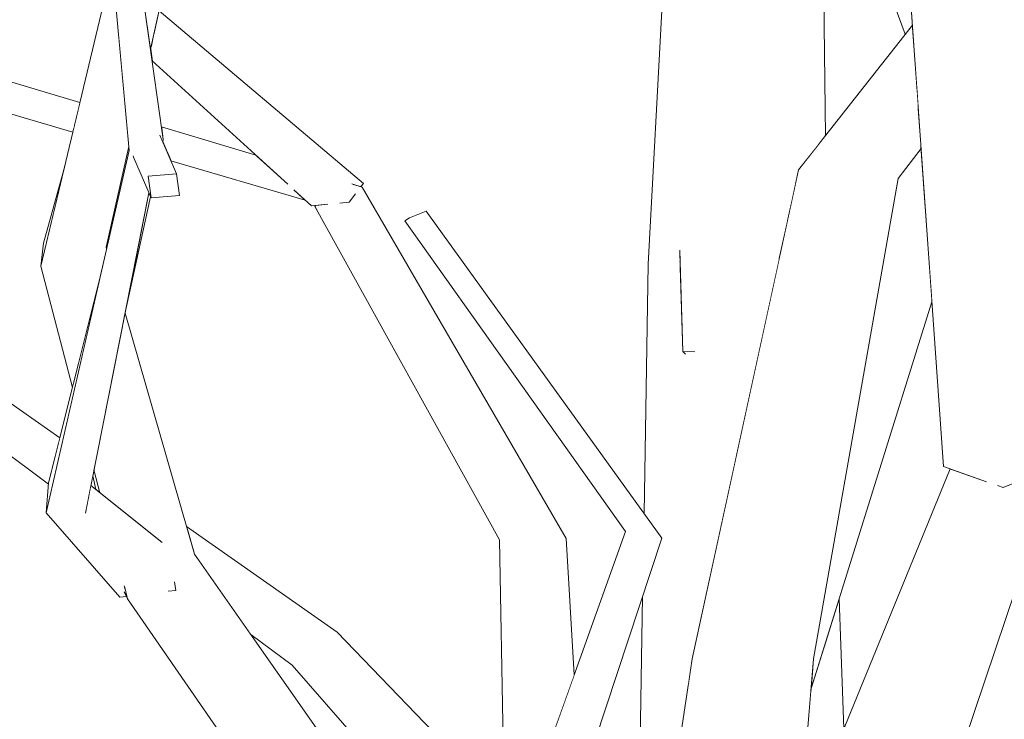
# Model space of a CAD drawing. Extents: x -289599 to -184549, y 66678 to 295474.
# Tile 207 of 256: x -265131 to -264997, y 71796 to 71892. Entities that reach past the tile are written whole.
import ezdxf

# ---------------------------------------------------------------- set-up
doc = ezdxf.new("R2010")
doc.units = 0
doc.header["$MEASUREMENT"] = 0
doc.linetypes.add('Wipeout_Contour', pattern=[1000, 0, -1000])
doc.layers.add('arch drzewa', color=8, linetype='Continuous')
doc.layers.add('arch drzewa_Nr_Pióra__4', color=8, linetype='Continuous', lineweight=9)

msp = doc.modelspace()

# ---------------------------------------------------------------- wipeouts: each hides what was drawn before it
at = {"color": 254, "linetype": 'Wipeout_Contour', "lineweight": 0, "ltscale": 2252937.88312899}
msp.add_wipeout([(-265024.42, 71920.24), (-265025.78, 71921.36), (-265022.12, 71874.46), (-265021.04, 71875.83), (-265021.36, 71904.81), (-265021.5, 71918.03), (-265023.1, 71919.29)], dxfattribs=at).dxf.layer = 'arch drzewa'
at = {"color": 254, "linetype": 'Wipeout_Contour', "lineweight": 0, "ltscale": 1287796.604643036}
msp.add_wipeout([(-265141.95, 71886.11), (-265143.44, 71882.96), (-265123.32, 71878.16), (-265122.79, 71880.37)], dxfattribs=at).dxf.layer = 'arch drzewa'
at = {"color": 254, "linetype": 'Wipeout_Contour', "lineweight": 0, "ltscale": 1609606.728742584}
msp.add_wipeout([(-265111.66, 71877.04), (-265111.42, 71875.34), (-265111.43, 71875.32), (-265097.48, 71871.99), (-265098.79, 71873.19)], dxfattribs=at).dxf.layer = 'arch drzewa'
at = {"color": 254, "linetype": 'Wipeout_Contour', "lineweight": 0, "ltscale": 965793.194385}
msp.add_wipeout([(-265116.19, 71874.13), (-265116.11, 71874.11), (-265116.13, 71874.37)], dxfattribs=at).dxf.layer = 'arch drzewa'
at = {"color": 254, "linetype": 'Wipeout_Contour', "lineweight": 0, "ltscale": 965532.856489}
msp.add_wipeout([(-265027.35, 71859), (-265037.7, 71859.03), (-265033.22, 71832.07)], dxfattribs=at).dxf.layer = 'arch drzewa'
at = {"color": 254, "linetype": 'Wipeout_Contour', "lineweight": 0, "ltscale": 1287751.993204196}
msp.add_wipeout([(-265137.8, 71843.22), (-265141.31, 71838.86), (-265126.58, 71830.4), (-265125.53, 71834.61)], dxfattribs=at).dxf.layer = 'arch drzewa'
at = {"color": 254, "linetype": 'Wipeout_Contour', "lineweight": 0, "ltscale": 965773.146981}
msp.add_wipeout([(-265121.3, 71828.08), (-265120.63, 71827.55), (-265121.03, 71829.42)], dxfattribs=at).dxf.layer = 'arch drzewa'
at = {"color": 254, "linetype": 'Wipeout_Contour', "lineweight": 0, "ltscale": 1287231.014365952}
msp.add_wipeout([(-265003.46, 71830.16), (-265011.74, 71785.03), (-264997.49, 71829.57), (-264999.16, 71828.64)], dxfattribs=at).dxf.layer = 'arch drzewa'
at = {"color": 254, "linetype": 'Wipeout_Contour', "lineweight": 0, "ltscale": 1287434.616499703}
msp.add_wipeout([(-265061.47, 71820.52), (-265057.46, 71796.22), (-265055.31, 71802.23), (-265056.4, 71820.83)], dxfattribs=at).dxf.layer = 'arch drzewa'
at = {"color": 254, "linetype": 'Wipeout_Contour', "lineweight": 0, "ltscale": 1287278.53198421}
msp.add_wipeout([(-265019.17, 71812.61), (-265021.13, 71806.32), (-265019.89, 71791.53), (-265018.51, 71794.9)], dxfattribs=at).dxf.layer = 'arch drzewa'
at = {"color": 254, "linetype": 'Wipeout_Contour', "lineweight": 0, "ltscale": 1287497.064115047}
msp.add_wipeout([(-265087.68, 71808.06), (-265093.8, 71803.53), (-265064.81, 71781.98), (-265064.85, 71784.37)], dxfattribs=at).dxf.layer = 'arch drzewa'

# ---------------------------------------------------------------- next in the draw order: wipeouts: each hides what was drawn before it
at = {"color": 254, "linetype": 'Wipeout_Contour', "lineweight": 0, "ltscale": 1609233.192019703}
msp.add_wipeout([(-265026.36, 71921.83), (-265025.63, 71866.93), (-265024.7, 71871.17), (-265022.12, 71874.46), (-265025.78, 71921.36)], dxfattribs=at).dxf.layer = 'arch drzewa'
at = {"color": 254, "linetype": 'Wipeout_Contour', "lineweight": 0, "ltscale": 965837.951297}
msp.add_wipeout([(-265123.32, 71878.16), (-265143.44, 71882.96), (-265123.53, 71877.25)], dxfattribs=at).dxf.layer = 'arch drzewa'
at = {"color": 254, "linetype": 'Wipeout_Contour', "lineweight": 0, "ltscale": 965530.871164}
msp.add_wipeout([(-265033.22, 71832.07), (-265037.7, 71859.03), (-265036.99, 71814.76)], dxfattribs=at).dxf.layer = 'arch drzewa'
at = {"color": 254, "linetype": 'Wipeout_Contour', "lineweight": 0, "ltscale": 1287738.471212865}
msp.add_wipeout([(-265126.58, 71830.4), (-265141.31, 71838.86), (-265127.09, 71828.28), (-265127.07, 71828.46)], dxfattribs=at).dxf.layer = 'arch drzewa'
at = {"color": 254, "linetype": 'Wipeout_Contour', "lineweight": 0, "ltscale": 965706.380891}
msp.add_wipeout([(-265108.23, 71822.48), (-265107.33, 71819.35), (-265087.68, 71808.06)], dxfattribs=at).dxf.layer = 'arch drzewa'
at = {"color": 254, "linetype": 'Wipeout_Contour', "lineweight": 0, "ltscale": 965575.217929}
msp.add_wipeout([(-265057.46, 71796.22), (-265061.47, 71820.52), (-265059.74, 71789.86)], dxfattribs=at).dxf.layer = 'arch drzewa'
at = {"color": 254, "linetype": 'Wipeout_Contour', "lineweight": 0, "ltscale": 2252720.843013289}
msp.add_wipeout([(-265021.13, 71806.32), (-265022.99, 71800.36), (-265021.37, 71762.91), (-265021.36, 71762.97), (-265020.78, 71785.82), (-265020.74, 71789.45), (-265019.89, 71791.53)], dxfattribs=at).dxf.layer = 'arch drzewa'
at = {"color": 254, "linetype": 'Wipeout_Contour', "lineweight": 0, "ltscale": 1609323.45749048}
msp.add_wipeout([(-265093.8, 71803.53), (-265066.24, 71771.96), (-265066.12, 71772.02), (-265064.7, 71775.99), (-265064.81, 71781.98)], dxfattribs=at).dxf.layer = 'arch drzewa'

# ---------------------------------------------------------------- next in the draw order: wipeouts: each hides what was drawn before it
at = {"color": 254, "linetype": 'Wipeout_Contour', "lineweight": 0, "ltscale": 1931127.308435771}
msp.add_wipeout([(-265036.3, 71930.27), (-265026.27, 71863.97), (-265025.63, 71866.93), (-265026.36, 71921.83), (-265028.06, 71923.22), (-265030.67, 71930.21)], dxfattribs=at).dxf.layer = 'arch drzewa'
at = {"color": 254, "linetype": 'Wipeout_Contour', "lineweight": 0, "ltscale": 1287797.733829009}
msp.add_wipeout([(-265144.14, 71882.33), (-265123.65, 71876.76), (-265123.53, 71877.25), (-265143.44, 71882.96)], dxfattribs=at).dxf.layer = 'arch drzewa'
at = {"color": 254, "linetype": 'Wipeout_Contour', "lineweight": 0, "ltscale": 3218488.085664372}
msp.add_wipeout([(-265045.21, 71858.3), (-265039.83, 71800.38), (-265039.24, 71804.42), (-265036.99, 71814.76), (-265037.7, 71859.03), (-265040.58, 71858.75), (-265038.92, 71846.33), (-265040.13, 71846.02), (-265040.48, 71846.4), (-265040.87, 71858.72)], dxfattribs=at).dxf.layer = 'arch drzewa'
at = {"color": 254, "linetype": 'Wipeout_Contour', "lineweight": 0, "ltscale": 1287445.612117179}
msp.add_wipeout([(-265061.47, 71820.52), (-265065.54, 71820.67), (-265060.8, 71786.9), (-265059.74, 71789.86)], dxfattribs=at).dxf.layer = 'arch drzewa'
at = {"color": 254, "linetype": 'Wipeout_Contour', "lineweight": 0, "ltscale": 1609494.832671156}
msp.add_wipeout([(-265107.33, 71819.35), (-265107.15, 71818.72), (-265099.44, 71807.72), (-265093.8, 71803.53), (-265087.68, 71808.06)], dxfattribs=at).dxf.layer = 'arch drzewa'
at = {"color": 254, "linetype": 'Wipeout_Contour', "lineweight": 0, "ltscale": 1930912.25975645}
msp.add_wipeout([(-265025.44, 71785.34), (-265021.54, 71761.88), (-265021.36, 71762.78), (-265022.99, 71800.36), (-265023, 71800.34), (-265023.42, 71795.34)], dxfattribs=at).dxf.layer = 'arch drzewa'

# ---------------------------------------------------------------- next in the draw order: wipeouts: each hides what was drawn before it
at = {"color": 254, "linetype": 'Wipeout_Contour', "lineweight": 0, "ltscale": 2574837.808504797}
msp.add_wipeout([(-265037.7, 71859.03), (-265027.35, 71859), (-265026.27, 71863.97), (-265036.3, 71930.27), (-265036.83, 71903.22), (-265032.84, 71898.75), (-265036.28, 71897.85), (-265036.89, 71900.14)], dxfattribs=at).dxf.layer = 'arch drzewa'
at = {"color": 254, "linetype": 'Wipeout_Contour', "lineweight": 0, "ltscale": 965838.425555}
msp.add_wipeout([(-265144.14, 71882.33), (-265123.75, 71876.35), (-265123.65, 71876.76)], dxfattribs=at).dxf.layer = 'arch drzewa'
at = {"color": 254, "linetype": 'Wipeout_Contour', "lineweight": 0, "ltscale": 1609064.808635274}
msp.add_wipeout([(-265020.78, 71785.82), (-265011.74, 71785.03), (-265003.46, 71830.16), (-265003.99, 71830.35), (-265020.74, 71789.45)], dxfattribs=at).dxf.layer = 'arch drzewa'
at = {"color": 254, "linetype": 'Wipeout_Contour', "lineweight": 0, "ltscale": 1287437.704949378}
msp.add_wipeout([(-265065.54, 71820.67), (-265064.7, 71775.99), (-265062.67, 71781.66), (-265060.8, 71786.9)], dxfattribs=at).dxf.layer = 'arch drzewa'
at = {"color": 254, "linetype": 'Wipeout_Contour', "lineweight": 0, "ltscale": 1609113.743531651}
msp.add_wipeout([(-265022.65, 71804.4), (-265026.89, 71801.86), (-265026.58, 71780.05), (-265025.44, 71785.34), (-265023.42, 71795.34)], dxfattribs=at).dxf.layer = 'arch drzewa'

# ---------------------------------------------------------------- next in the draw order: wipeouts: each hides what was drawn before it
at = {"color": 254, "linetype": 'Wipeout_Contour', "lineweight": 0, "ltscale": 965576.513217}
msp.add_wipeout([(-265037.7, 71859.03), (-265036.89, 71900.14), (-265039.9, 71903.15)], dxfattribs=at).dxf.layer = 'arch drzewa'
at = {"color": 254, "linetype": 'Wipeout_Contour', "lineweight": 0, "ltscale": 2575162.645135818}
msp.add_wipeout([(-265088.31, 71867.33), (-265088.59, 71867.22), (-265056.4, 71820.83), (-265084.27, 71868.84), (-265085.59, 71868.35), (-265085.26, 71867.78), (-265086.02, 71866.78), (-265087.16, 71866.66)], dxfattribs=at).dxf.layer = 'arch drzewa'
at = {"color": 254, "linetype": 'Wipeout_Contour', "lineweight": 0, "ltscale": 1930812.539823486}
msp.add_wipeout([(-265005.42, 71783.23), (-264989.68, 71829.97), (-264991.43, 71830.02), (-264996.77, 71827.79), (-264997.48, 71828.04), (-264997.5, 71829)], dxfattribs=at).dxf.layer = 'arch drzewa'
at = {"color": 254, "linetype": 'Wipeout_Contour', "lineweight": 0, "ltscale": 2575191.56054612}
msp.add_wipeout([(-265114.16, 71814.04), (-265116.28, 71812.62), (-265034.14, 71714.54), (-265107.15, 71818.72), (-265110.43, 71816.52), (-265109.86, 71814.75), (-265109.71, 71813.76), (-265110.57, 71813.66)], dxfattribs=at).dxf.layer = 'arch drzewa'
at = {"color": 254, "linetype": 'Wipeout_Contour', "lineweight": 0, "ltscale": 1287280.969968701}
msp.add_wipeout([(-265026.89, 71801.86), (-265027.9, 71757.49), (-265027.7, 71757.92), (-265026.58, 71780.05)], dxfattribs=at).dxf.layer = 'arch drzewa'

# ---------------------------------------------------------------- next in the draw order: wipeouts: each hides what was drawn before it
at = {"color": 254, "linetype": 'Wipeout_Contour', "lineweight": 0, "ltscale": 2253004.64912484}
msp.add_wipeout([(-265045.21, 71858.3), (-265040.87, 71858.72), (-265040.91, 71859.89), (-265040.58, 71858.75), (-265037.7, 71859.03), (-265039.9, 71903.15), (-265042.59, 71907.32)], dxfattribs=at).dxf.layer = 'arch drzewa'
at = {"color": 254, "linetype": 'Wipeout_Contour', "lineweight": 0, "ltscale": 965698.741743}
msp.add_wipeout([(-265085.57, 71869.23), (-265085.54, 71869.14), (-265084.27, 71868.84)], dxfattribs=at).dxf.layer = 'arch drzewa'
at = {"color": 254, "linetype": 'Wipeout_Contour', "lineweight": 0, "ltscale": 965627.6336}
msp.add_wipeout([(-265088.59, 71867.22), (-265061.47, 71820.52), (-265056.4, 71820.83)], dxfattribs=at).dxf.layer = 'arch drzewa'
at = {"color": 254, "linetype": 'Wipeout_Contour', "lineweight": 0, "ltscale": 1287685.382604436}
msp.add_wipeout([(-265116.74, 71851.06), (-265118.82, 71840.59), (-265107.15, 71818.72), (-265116.62, 71851.61)], dxfattribs=at).dxf.layer = 'arch drzewa'
at = {"color": 254, "linetype": 'Wipeout_Contour', "lineweight": 0, "ltscale": 1287219.587163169}
msp.add_wipeout([(-264997.49, 71829.57), (-265011.74, 71785.03), (-265005.42, 71783.23), (-264997.5, 71829)], dxfattribs=at).dxf.layer = 'arch drzewa'
at = {"color": 254, "linetype": 'Wipeout_Contour', "lineweight": 0, "ltscale": 1931013.796656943}
msp.add_wipeout([(-265034.14, 71714.54), (-265116.28, 71812.62), (-265046.88, 71712.11), (-265043.86, 71713.08), (-265042.84, 71712.34), (-265042.12, 71711.27)], dxfattribs=at).dxf.layer = 'arch drzewa'

# ---------------------------------------------------------------- next in the draw order: linework, layer by layer
at = {"layer": 'arch drzewa_Nr_Pióra__4', "linetype": 'Continuous'}
msp.add_line((-265093.8, 71803.53), (-265099.44, 71807.72), dxfattribs=at)

# ---------------------------------------------------------------- next in the draw order: wipeouts: each hides what was drawn before it
at = {"color": 254, "linetype": 'Wipeout_Contour', "lineweight": 0, "ltscale": 1287308.876728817}
msp.add_wipeout([(-265010.42, 71909.23), (-264996.77, 71827.79), (-265005.41, 71906.45), (-265009.73, 71908.69)], dxfattribs=at).dxf.layer = 'arch drzewa'
at = {"color": 254, "linetype": 'Wipeout_Contour', "lineweight": 0, "ltscale": 965698.515024}
msp.add_wipeout([(-265085.54, 71869.14), (-265085.59, 71868.35), (-265084.27, 71868.84)], dxfattribs=at).dxf.layer = 'arch drzewa'
at = {"color": 254, "linetype": 'Wipeout_Contour', "lineweight": 0, "ltscale": 1609476.748654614}
msp.add_wipeout([(-265089.04, 71866.47), (-265090.72, 71866.3), (-265061.47, 71820.52), (-265088.59, 71867.22), (-265088.91, 71867.16)], dxfattribs=at).dxf.layer = 'arch drzewa'
at = {"color": 254, "linetype": 'Wipeout_Contour', "lineweight": 0, "ltscale": 1609661.955572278}
msp.add_wipeout([(-265128.12, 71858.02), (-265122.36, 71847.23), (-265120.16, 71856.03), (-265119.15, 71860.4), (-265119.21, 71860.61)], dxfattribs=at).dxf.layer = 'arch drzewa'
at = {"color": 254, "linetype": 'Wipeout_Contour', "lineweight": 0, "ltscale": 2253419.440814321}
msp.add_wipeout([(-265118.82, 71840.59), (-265120.87, 71830.23), (-265120.05, 71827.09), (-265111.6, 71820.35), (-265111.57, 71819.95), (-265110.43, 71816.52), (-265107.15, 71818.72)], dxfattribs=at).dxf.layer = 'arch drzewa'
at = {"color": 254, "linetype": 'Wipeout_Contour', "lineweight": 0, "ltscale": 965549.765958}
msp.add_wipeout([(-265046.67, 71821.68), (-265060.74, 71768.23), (-265043.35, 71820.89)], dxfattribs=at).dxf.layer = 'arch drzewa'
at = {"color": 254, "linetype": 'Wipeout_Contour', "lineweight": 0, "ltscale": 965746.88603}
msp.add_wipeout([(-265116.72, 71814.32), (-265116.28, 71812.62), (-265114.16, 71814.04)], dxfattribs=at).dxf.layer = 'arch drzewa'
at = {"color": 254, "linetype": 'Wipeout_Contour', "lineweight": 0, "ltscale": 965483.281877}
msp.add_wipeout([(-265027.9, 71757.49), (-265026.89, 71801.86), (-265039.24, 71804.42)], dxfattribs=at).dxf.layer = 'arch drzewa'

# ---------------------------------------------------------------- next in the draw order: wipeouts: each hides what was drawn before it
at = {"color": 254, "linetype": 'Wipeout_Contour', "lineweight": 0, "ltscale": 2574512.516806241}
msp.add_wipeout([(-265010.42, 71909.23), (-265010.44, 71909.26), (-265004.93, 71830.68), (-264999.16, 71828.64), (-264997.49, 71829.57), (-264997.5, 71829), (-264997.48, 71828.04), (-264996.77, 71827.79)], dxfattribs=at).dxf.layer = 'arch drzewa'
at = {"color": 254, "linetype": 'Wipeout_Contour', "lineweight": 0, "ltscale": 965797.904646}
msp.add_wipeout([(-265117.51, 71889.5), (-265119.21, 71860.61), (-265116.13, 71874.37)], dxfattribs=at).dxf.layer = 'arch drzewa'
at = {"color": 254, "linetype": 'Wipeout_Contour', "lineweight": 0, "ltscale": 2253405.441855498}
msp.add_wipeout([(-265111.49, 71875.01), (-265110.89, 71873.62), (-265088.59, 71867.22), (-265088.31, 71867.33), (-265094.53, 71869.31), (-265097.48, 71871.99), (-265111.43, 71875.32)], dxfattribs=at).dxf.layer = 'arch drzewa'
at = {"color": 254, "linetype": 'Wipeout_Contour', "lineweight": 0, "ltscale": 1287542.41386925}
msp.add_wipeout([(-265090.75, 71866.29), (-265065.54, 71820.67), (-265061.47, 71820.52), (-265090.72, 71866.3)], dxfattribs=at).dxf.layer = 'arch drzewa'
at = {"color": 254, "linetype": 'Wipeout_Contour', "lineweight": 0, "ltscale": 965799.672277}
msp.add_wipeout([(-265128.12, 71858.02), (-265123.81, 71841.48), (-265122.36, 71847.23)], dxfattribs=at).dxf.layer = 'arch drzewa'
at = {"color": 254, "linetype": 'Wipeout_Contour', "lineweight": 0, "ltscale": 1287696.183140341}
msp.add_wipeout([(-265120.87, 71830.23), (-265121.03, 71829.42), (-265120.63, 71827.55), (-265120.05, 71827.09)], dxfattribs=at).dxf.layer = 'arch drzewa'
at = {"color": 254, "linetype": 'Wipeout_Contour', "lineweight": 0, "ltscale": 965749.026055}
msp.add_wipeout([(-265116.67, 71814.11), (-265116.72, 71813.54), (-265116.28, 71812.62)], dxfattribs=at).dxf.layer = 'arch drzewa'
at = {"color": 254, "linetype": 'Wipeout_Contour', "lineweight": 0, "ltscale": 2252791.147613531}
msp.add_wipeout([(-265045.04, 71764.9), (-265037.36, 71773.74), (-265036.36, 71776.04), (-265031.38, 71760.23), (-265030.71, 71757.94), (-265027.9, 71757.49), (-265039.24, 71804.42)], dxfattribs=at).dxf.layer = 'arch drzewa'

# ---------------------------------------------------------------- next in the draw order: linework, layer by layer
at = {"layer": 'arch drzewa_Nr_Pióra__4', "linetype": 'Continuous'}
msp.add_line((-265087.68, 71808.06), (-265108.23, 71822.48), dxfattribs=at)

# ---------------------------------------------------------------- next in the draw order: wipeouts: each hides what was drawn before it
at = {"color": 254, "linetype": 'Wipeout_Contour', "lineweight": 0, "ltscale": 1930942.485744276}
msp.add_wipeout([(-265004.58, 71905.92), (-265005.35, 71906.41), (-264988.36, 71831.3), (-264998.09, 71909.14), (-265001.96, 71907.96), (-265004.22, 71905.66)], dxfattribs=at).dxf.layer = 'arch drzewa'
at = {"color": 254, "linetype": 'Wipeout_Contour', "lineweight": 0, "ltscale": 965753.602304}
msp.add_wipeout([(-265088.59, 71867.22), (-265110.89, 71873.62), (-265110.73, 71873.24)], dxfattribs=at).dxf.layer = 'arch drzewa'
at = {"color": 254, "linetype": 'Wipeout_Contour', "lineweight": 0, "ltscale": 965484.806062}
msp.add_wipeout([(-265016.71, 71868.47), (-265022.65, 71804.4), (-265011.09, 71870.01)], dxfattribs=at).dxf.layer = 'arch drzewa'
at = {"color": 254, "linetype": 'Wipeout_Contour', "lineweight": 0, "ltscale": 1287675.694067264}
msp.add_wipeout([(-265122.04, 71824.32), (-265111.57, 71819.95), (-265111.6, 71820.35), (-265121.3, 71828.08)], dxfattribs=at).dxf.layer = 'arch drzewa'
at = {"color": 254, "linetype": 'Wipeout_Contour', "lineweight": 0, "ltscale": 965556.763833}
msp.add_wipeout([(-265064.98, 71767.45), (-265060.74, 71768.23), (-265046.67, 71821.68)], dxfattribs=at).dxf.layer = 'arch drzewa'

# ---------------------------------------------------------------- next in the draw order: wipeouts: each hides what was drawn before it
at = {"color": 254, "linetype": 'Wipeout_Contour', "lineweight": 0, "ltscale": 1287263.34744308}
msp.add_wipeout([(-265005.35, 71906.41), (-265005.41, 71906.45), (-264996.77, 71827.79), (-264988.36, 71831.3)], dxfattribs=at).dxf.layer = 'arch drzewa'
at = {"color": 254, "linetype": 'Wipeout_Contour', "lineweight": 0, "ltscale": 965481.334979}
msp.add_wipeout([(-265008.02, 71874.75), (-265011.09, 71870.01), (-265007.98, 71874.12)], dxfattribs=at).dxf.layer = 'arch drzewa'
at = {"color": 254, "linetype": 'Wipeout_Contour', "lineweight": 0, "ltscale": 1931470.089360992}
msp.add_wipeout([(-265088.59, 71867.22), (-265110.73, 71873.24), (-265110.37, 71872.42), (-265092.05, 71867.05), (-265093.54, 71868.4), (-265088.91, 71867.16)], dxfattribs=at).dxf.layer = 'arch drzewa'
at = {"color": 254, "linetype": 'Wipeout_Contour', "lineweight": 0, "ltscale": 965482.994669}
msp.add_wipeout([(-265016.71, 71868.47), (-265026.89, 71801.86), (-265022.65, 71804.4)], dxfattribs=at).dxf.layer = 'arch drzewa'
at = {"color": 254, "linetype": 'Wipeout_Contour', "lineweight": 0, "ltscale": 1609570.291069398}
msp.add_wipeout([(-265111.57, 71819.95), (-265122.04, 71824.32), (-265109.71, 71813.76), (-265109.86, 71814.75), (-265110.43, 71816.52)], dxfattribs=at).dxf.layer = 'arch drzewa'
at = {"color": 254, "linetype": 'Wipeout_Contour', "lineweight": 0, "ltscale": 965558.815185}
msp.add_wipeout([(-265048.32, 71821.78), (-265064.98, 71767.45), (-265046.67, 71821.68)], dxfattribs=at).dxf.layer = 'arch drzewa'

# ---------------------------------------------------------------- next in the draw order: linework, layer by layer
at = {"layer": 'arch drzewa_Nr_Pióra__4', "linetype": 'Continuous'}
for p, q in [((-264988.36, 71831.3), (-264996.77, 71827.79)), ((-265005.42, 71783.23), (-264989.68, 71829.97)), ((-264999.04, 71828.6), (-265004.93, 71830.68)), ((-264996.77, 71827.79), (-264997.53, 71828.06)), ((-265046.91, 71759.45), (-265045.99, 71812.9))]:
    msp.add_line(p, q, dxfattribs=at)

# ---------------------------------------------------------------- next in the draw order: wipeouts: each hides what was drawn before it
at = {"color": 254, "linetype": 'Wipeout_Contour', "lineweight": 0, "ltscale": 965761.583378}
msp.add_wipeout([(-265112.45, 71890.81), (-265084.09, 71869.33), (-265111.99, 71892.9)], dxfattribs=at).dxf.layer = 'arch drzewa'
at = {"color": 254, "linetype": 'Wipeout_Contour', "lineweight": 0, "ltscale": 965501.472695}
msp.add_wipeout([(-265026.89, 71801.86), (-265016.71, 71868.47), (-265024.7, 71871.17)], dxfattribs=at).dxf.layer = 'arch drzewa'
at = {"color": 254, "linetype": 'Wipeout_Contour', "lineweight": 0, "ltscale": 965763.972273}
msp.add_wipeout([(-265109.71, 71813.76), (-265122.04, 71824.32), (-265127.41, 71824.37)], dxfattribs=at).dxf.layer = 'arch drzewa'
at = {"color": 254, "linetype": 'Wipeout_Contour', "lineweight": 0, "ltscale": 965565.01294}
msp.add_wipeout([(-265068.09, 71766.49), (-265064.98, 71767.45), (-265048.32, 71821.78)], dxfattribs=at).dxf.layer = 'arch drzewa'

# ---------------------------------------------------------------- next in the draw order: linework, layer by layer
at = {"layer": 'arch drzewa_Nr_Pióra__4', "linetype": 'Continuous'}
for p, q in [((-265064.85, 71784.37), (-265087.68, 71808.06)), ((-265066.24, 71771.96), (-265093.8, 71803.53))]:
    msp.add_line(p, q, dxfattribs=at)

# ---------------------------------------------------------------- next in the draw order: wipeouts: each hides what was drawn before it
at = {"color": 254, "linetype": 'Wipeout_Contour', "lineweight": 0, "ltscale": 2897162.333828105}
msp.add_wipeout([(-265112.45, 71890.81), (-265112.71, 71889.69), (-265086.02, 71866.78), (-265085.26, 71867.78), (-265085.59, 71868.35), (-265085.54, 71869.14), (-265085.57, 71869.23), (-265084.43, 71868.89), (-265084.09, 71869.33)], dxfattribs=at).dxf.layer = 'arch drzewa'
at = {"color": 254, "linetype": 'Wipeout_Contour', "lineweight": 0, "ltscale": 1287316.354749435}
msp.add_wipeout([(-265008.39, 71879.89), (-265016.71, 71868.47), (-265011.09, 71870.01), (-265008.02, 71874.75)], dxfattribs=at).dxf.layer = 'arch drzewa'
at = {"color": 254, "linetype": 'Wipeout_Contour', "lineweight": 0, "ltscale": 965507.907964}
msp.add_wipeout([(-265024.7, 71871.17), (-265039.24, 71804.42), (-265026.89, 71801.86)], dxfattribs=at).dxf.layer = 'arch drzewa'
at = {"color": 254, "linetype": 'Wipeout_Contour', "lineweight": 0, "ltscale": 965628.095137}
msp.add_wipeout([(-265043.35, 71820.89), (-265075.53, 71865.53), (-265077.79, 71864.62)], dxfattribs=at).dxf.layer = 'arch drzewa'
at = {"color": 254, "linetype": 'Wipeout_Contour', "lineweight": 0, "ltscale": 2897248.540077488}
msp.add_wipeout([(-265109.71, 71813.76), (-265127.41, 71824.37), (-265117.34, 71812.82), (-265116.43, 71812.93), (-265116.72, 71813.54), (-265116.67, 71814.11), (-265116.72, 71814.32), (-265114.16, 71814.04), (-265110.57, 71813.66)], dxfattribs=at).dxf.layer = 'arch drzewa'

# ---------------------------------------------------------------- next in the draw order: linework, layer by layer
at = {"layer": 'arch drzewa_Nr_Pióra__4', "linetype": 'Continuous'}
for p, q in [((-265084.09, 71869.33), (-265084.43, 71868.89)), ((-265034.14, 71714.54), (-265107.15, 71818.72)), ((-265109.88, 71814.93), (-265109.71, 71813.76)), ((-265116.28, 71812.62), (-265116.73, 71814.36)), ((-265116.28, 71812.62), (-265116.73, 71813.56)), ((-265109.71, 71813.76), (-265110.73, 71813.64)), ((-265116.43, 71812.93), (-265117.34, 71812.82)), ((-265046.88, 71712.11), (-265116.28, 71812.62)), ((-265045.12, 71764.33), (-265039.24, 71804.42))]:
    msp.add_line(p, q, dxfattribs=at)

# ---------------------------------------------------------------- next in the draw order: wipeouts: each hides what was drawn before it
at = {"color": 254, "linetype": 'Wipeout_Contour', "lineweight": 0, "ltscale": 965762.64692}
msp.add_wipeout([(-265113.06, 71888.09), (-265086.02, 71866.78), (-265112.71, 71889.69)], dxfattribs=at).dxf.layer = 'arch drzewa'
at = {"color": 254, "linetype": 'Wipeout_Contour', "lineweight": 0, "ltscale": 965490.423106}
msp.add_wipeout([(-265016.71, 71868.47), (-265008.39, 71879.89), (-265008.52, 71881.77)], dxfattribs=at).dxf.layer = 'arch drzewa'
at = {"color": 254, "linetype": 'Wipeout_Contour', "lineweight": 0, "ltscale": 965589.889774}
msp.add_wipeout([(-265077.79, 71864.62), (-265046.67, 71821.68), (-265043.35, 71820.89)], dxfattribs=at).dxf.layer = 'arch drzewa'
at = {"color": 254, "linetype": 'Wipeout_Contour', "lineweight": 0, "ltscale": 1287408.156611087}
msp.add_wipeout([(-265040.91, 71859.89), (-265040.48, 71846.4), (-265038.92, 71846.33), (-265040.58, 71858.75)], dxfattribs=at).dxf.layer = 'arch drzewa'

# ---------------------------------------------------------------- next in the draw order: linework, layer by layer
at = {"layer": 'arch drzewa_Nr_Pióra__4', "linetype": 'Continuous'}
for p, q in [((-265045.21, 71858.3), (-265042.58, 71907.5)), ((-265045.79, 71824.28), (-265045.21, 71858.3)), ((-265064.7, 71775.99), (-265065.54, 71820.67)), ((-265060.74, 71768.23), (-265043.35, 71820.89)), ((-265055.31, 71802.23), (-265056.4, 71820.83))]:
    msp.add_line(p, q, dxfattribs=at)

# ---------------------------------------------------------------- next in the draw order: wipeouts: each hides what was drawn before it
at = {"color": 254, "linetype": 'Wipeout_Contour', "lineweight": 0, "ltscale": 1287335.39123704}
msp.add_wipeout([(-265009.16, 71890.96), (-265024.7, 71871.17), (-265016.71, 71868.47), (-265008.52, 71881.77)], dxfattribs=at).dxf.layer = 'arch drzewa'
at = {"color": 254, "linetype": 'Wipeout_Contour', "lineweight": 0, "ltscale": 2253406.107463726}
msp.add_wipeout([(-265113.16, 71887.65), (-265112.94, 71886.06), (-265094.53, 71869.31), (-265088.31, 71867.33), (-265087.16, 71866.66), (-265086.02, 71866.78), (-265113.06, 71888.09)], dxfattribs=at).dxf.layer = 'arch drzewa'
at = {"color": 254, "linetype": 'Wipeout_Contour', "lineweight": 0, "ltscale": 965633.979764}
msp.add_wipeout([(-265046.67, 71821.68), (-265077.79, 71864.62), (-265078.46, 71864.2)], dxfattribs=at).dxf.layer = 'arch drzewa'
at = {"color": 254, "linetype": 'Wipeout_Contour', "lineweight": 0, "ltscale": 965550.416924}
msp.add_wipeout([(-265038.92, 71846.33), (-265040.48, 71846.4), (-265040.13, 71846.02)], dxfattribs=at).dxf.layer = 'arch drzewa'

# ---------------------------------------------------------------- next in the draw order: linework, layer by layer
at = {"layer": 'arch drzewa_Nr_Pióra__4', "linetype": 'Continuous'}
for p, q in [((-265021.04, 71875.83), (-265021.5, 71918.03)), ((-265039.24, 71804.42), (-265024.7, 71871.17)), ((-265084.27, 71868.84), (-265085.69, 71869.27)), ((-265085.17, 71867.9), (-265086.02, 71866.78)), ((-265086.02, 71866.78), (-265087.29, 71866.65)), ((-265040.48, 71846.4), (-265040.92, 71860.22)), ((-265038.84, 71846.32), (-265040.48, 71846.4)), ((-265040.48, 71846.4), (-265040.12, 71846))]:
    msp.add_line(p, q, dxfattribs=at)

# ---------------------------------------------------------------- next in the draw order: wipeouts: each hides what was drawn before it
at = {"color": 254, "linetype": 'Wipeout_Contour', "lineweight": 0, "ltscale": 1609190.106379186}
msp.add_wipeout([(-265013.42, 71911.62), (-265020.3, 71917.07), (-265010.13, 71889.73), (-265009.16, 71890.96), (-265010.2, 71905.8)], dxfattribs=at).dxf.layer = 'arch drzewa'
at = {"color": 254, "linetype": 'Wipeout_Contour', "lineweight": 0, "ltscale": 2575480.552419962}
msp.add_wipeout([(-265116.48, 71906.83), (-265116.96, 71898.81), (-265114.63, 71898.09), (-265113.16, 71887.65), (-265109.01, 71906.21), (-265111.38, 71906.4), (-265111.45, 71906.05), (-265112.33, 71906.48)], dxfattribs=at).dxf.layer = 'arch drzewa'
at = {"color": 254, "linetype": 'Wipeout_Contour', "lineweight": 0, "ltscale": 965780.011328}
msp.add_wipeout([(-265111.53, 71875.09), (-265111.49, 71875.01), (-265111.42, 71875.34)], dxfattribs=at).dxf.layer = 'arch drzewa'
at = {"color": 254, "linetype": 'Wipeout_Contour', "lineweight": 0, "ltscale": 1609119.971680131}
msp.add_wipeout([(-265023, 71800.34), (-265006.51, 71853.15), (-265007.98, 71874.12), (-265011.09, 71870.01), (-265022.65, 71804.4)], dxfattribs=at).dxf.layer = 'arch drzewa'
at = {"color": 254, "linetype": 'Wipeout_Contour', "lineweight": 0, "ltscale": 1287618.692968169}
msp.add_wipeout([(-265088.91, 71867.16), (-265093.54, 71868.4), (-265091.17, 71866.25), (-265089.04, 71866.47)], dxfattribs=at).dxf.layer = 'arch drzewa'
at = {"color": 254, "linetype": 'Wipeout_Contour', "lineweight": 0, "ltscale": 965595.515474}
msp.add_wipeout([(-265078.46, 71864.2), (-265048.32, 71821.78), (-265046.67, 71821.68)], dxfattribs=at).dxf.layer = 'arch drzewa'

# ---------------------------------------------------------------- next in the draw order: linework, layer by layer
at = {"layer": 'arch drzewa_Nr_Pióra__4', "linetype": 'Continuous'}
for p, q in [((-265010.13, 71889.73), (-265020.3, 71917.07)), ((-265004.93, 71830.68), (-265010.44, 71909.26)), ((-265024.7, 71871.17), (-265009.16, 71890.96)), ((-265011.09, 71870.01), (-265007.98, 71874.12)), ((-265022.65, 71804.4), (-265011.09, 71870.01)), ((-265091.17, 71866.25), (-265093.61, 71868.47)), ((-265056.4, 71820.83), (-265084.27, 71868.84)), ((-265088.94, 71866.48), (-265091.17, 71866.25)), ((-265065.54, 71820.67), (-265090.75, 71866.29)), ((-265077.79, 71864.62), (-265078.46, 71864.2)), ((-265075.53, 71865.53), (-265077.79, 71864.62)), ((-265043.35, 71820.89), (-265075.53, 71865.53)), ((-265048.32, 71821.78), (-265078.46, 71864.2)), ((-265023, 71800.34), (-265006.51, 71853.15)), ((-265020.77, 71789.38), (-265003.99, 71830.35)), ((-265068.09, 71766.49), (-265048.32, 71821.78)), ((-265018.51, 71794.9), (-265019.17, 71812.61)), ((-265023.44, 71795.06), (-265022.65, 71804.4))]:
    msp.add_line(p, q, dxfattribs=at)

# ---------------------------------------------------------------- next in the draw order: wipeouts: each hides what was drawn before it
at = {"color": 254, "linetype": 'Wipeout_Contour', "lineweight": 0, "ltscale": 2253561.482215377}
msp.add_wipeout([(-265116.48, 71906.83), (-265128.12, 71858.02), (-265119.21, 71860.61), (-265117.51, 71889.5), (-265118.2, 71897.14), (-265117.07, 71898.84), (-265116.96, 71898.81)], dxfattribs=at).dxf.layer = 'arch drzewa'
at = {"color": 254, "linetype": 'Wipeout_Contour', "lineweight": 0, "ltscale": 965798.216774}
msp.add_wipeout([(-265111.42, 71875.34), (-265114.63, 71898.09), (-265115.76, 71896.39)], dxfattribs=at).dxf.layer = 'arch drzewa'

# ---------------------------------------------------------------- next in the draw order: linework, layer by layer
at = {"layer": 'arch drzewa_Nr_Pióra__4', "linetype": 'Continuous'}
for p, q in [((-265122.79, 71880.37), (-265141.95, 71886.11)), ((-265123.75, 71876.35), (-265144.14, 71882.33))]:
    msp.add_line(p, q, dxfattribs=at)

# ---------------------------------------------------------------- next in the draw order: wipeouts: each hides what was drawn before it
at = {"color": 254, "linetype": 'Wipeout_Contour', "lineweight": 0, "ltscale": 1609645.679443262}
msp.add_wipeout([(-265111.42, 71875.34), (-265115.76, 71896.39), (-265112.72, 71875.35), (-265111.89, 71875.92), (-265111.53, 71875.09)], dxfattribs=at).dxf.layer = 'arch drzewa'
at = {"color": 254, "linetype": 'Wipeout_Contour', "lineweight": 0, "ltscale": 965816.162653}
msp.add_wipeout([(-265128.12, 71858.02), (-265124.86, 71871.67), (-265127.76, 71861.19)], dxfattribs=at).dxf.layer = 'arch drzewa'
at = {"color": 254, "linetype": 'Wipeout_Contour', "lineweight": 0, "ltscale": 1287706.442112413}
msp.add_wipeout([(-265114.51, 71862.31), (-265116.74, 71851.06), (-265113.14, 71867.5), (-265113.38, 71868.05)], dxfattribs=at).dxf.layer = 'arch drzewa'

# ---------------------------------------------------------------- next in the draw order: wipeouts: each hides what was drawn before it
at = {"color": 254, "linetype": 'Wipeout_Contour', "lineweight": 0, "ltscale": 1287731.427576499}
msp.add_wipeout([(-265115.76, 71896.39), (-265118.2, 71897.14), (-265112.94, 71875.35), (-265112.72, 71875.35)], dxfattribs=at).dxf.layer = 'arch drzewa'
at = {"color": 254, "linetype": 'Wipeout_Contour', "lineweight": 0, "ltscale": 1931574.110969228}
msp.add_wipeout([(-265116.08, 71873.81), (-265122.04, 71824.32), (-265113.38, 71868.05), (-265115.49, 71872.92), (-265115.5, 71872.99), (-265115.57, 71873.7)], dxfattribs=at).dxf.layer = 'arch drzewa'

# ---------------------------------------------------------------- next in the draw order: wipeouts: each hides what was drawn before it
at = {"color": 254, "linetype": 'Wipeout_Contour', "lineweight": 0, "ltscale": 965784.867166}
msp.add_wipeout([(-265116.08, 71873.81), (-265127.41, 71824.37), (-265122.04, 71824.32)], dxfattribs=at).dxf.layer = 'arch drzewa'
at = {"color": 254, "linetype": 'Wipeout_Contour', "lineweight": 0, "ltscale": 1287700.392841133}
msp.add_wipeout([(-265113.49, 71870.31), (-265113.07, 71867.35), (-265109.19, 71867.69), (-265109.6, 71870.65)], dxfattribs=at).dxf.layer = 'arch drzewa'

# ---------------------------------------------------------------- next in the draw order: linework, layer by layer
at = {"layer": 'arch drzewa_Nr_Pióra__4', "linetype": 'Continuous'}
for p, q in [((-265127.76, 71861.19), (-265124.86, 71871.67)), ((-265128.12, 71858.02), (-265127.76, 71861.19)), ((-265119.15, 71860.4), (-265119.21, 71860.61)), ((-265107.15, 71818.72), (-265116.62, 71851.61))]:
    msp.add_line(p, q, dxfattribs=at)

# ---------------------------------------------------------------- next in the draw order: wipeouts: each hides what was drawn before it
at = {"color": 254, "linetype": 'Wipeout_Contour', "lineweight": 0, "ltscale": 1609658.551618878}
msp.add_wipeout([(-265112.94, 71875.35), (-265118.2, 71897.14), (-265116.08, 71873.81), (-265115.57, 71873.7), (-265115.67, 71875.33)], dxfattribs=at).dxf.layer = 'arch drzewa'
at = {"color": 254, "linetype": 'Wipeout_Contour', "lineweight": 0, "ltscale": 965789.943876}
msp.add_wipeout([(-265127.41, 71824.37), (-265120.16, 71856.03), (-265127.07, 71828.46)], dxfattribs=at).dxf.layer = 'arch drzewa'

# ---------------------------------------------------------------- next in the draw order: linework, layer by layer
at = {"layer": 'arch drzewa_Nr_Pióra__4', "linetype": 'Continuous'}
for p, q in [((-265128.12, 71858.02), (-265116.48, 71906.83)), ((-265113.16, 71887.65), (-265109.01, 71906.21)), ((-265123.81, 71841.48), (-265128.12, 71858.02)), ((-265127.07, 71828.46), (-265120.16, 71856.03)), ((-265125.53, 71834.61), (-265137.8, 71843.22)), ((-265127.09, 71828.28), (-265141.31, 71838.86)), ((-265120.63, 71827.55), (-265121.03, 71829.42)), ((-265120.05, 71827.09), (-265120.87, 71830.23)), ((-265127.41, 71824.37), (-265127.07, 71828.46)), ((-265111.56, 71820.32), (-265121.3, 71828.08)), ((-265117.34, 71812.82), (-265127.41, 71824.37)), ((-265122.04, 71824.39), (-265122.04, 71824.32))]:
    msp.add_line(p, q, dxfattribs=at)

# ---------------------------------------------------------------- next in the draw order: wipeouts: each hides what was drawn before it
at = {"color": 254, "linetype": 'Wipeout_Contour', "lineweight": 0, "ltscale": 1931565.846118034}
msp.add_wipeout([(-265115.67, 71875.33), (-265113.49, 71870.31), (-265109.6, 71870.65), (-265111.89, 71875.92), (-265112.72, 71875.35), (-265112.94, 71875.35)], dxfattribs=at).dxf.layer = 'arch drzewa'

# ---------------------------------------------------------------- next in the draw order: linework, layer by layer
at = {"layer": 'arch drzewa_Nr_Pióra__4', "linetype": 'Continuous'}
for p, q in [((-265084.09, 71869.33), (-265111.99, 71892.9)), ((-265098.79, 71873.19), (-265111.66, 71877.04)), ((-265111.89, 71875.93), (-265109.6, 71870.65)), ((-265111.49, 71875.01), (-265111.42, 71875.34)), ((-265092.05, 71867.05), (-265110.37, 71872.42)), ((-265109.6, 71870.65), (-265109.19, 71867.69))]:
    msp.add_line(p, q, dxfattribs=at)

# ---------------------------------------------------------------- next in the draw order: wipeouts: each hides what was drawn before it
at = {"color": 254, "linetype": 'Wipeout_Contour', "lineweight": 0, "ltscale": 1931574.480965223}
msp.add_wipeout([(-265113.49, 71870.31), (-265115.67, 71875.33), (-265115.57, 71873.7), (-265115.5, 71872.99), (-265115.49, 71872.92), (-265113.07, 71867.35)], dxfattribs=at).dxf.layer = 'arch drzewa'

# ---------------------------------------------------------------- next in the draw order: linework, layer by layer
at = {"layer": 'arch drzewa_Nr_Pióra__4', "linetype": 'Continuous'}
for p, q in [((-265111.42, 71875.34), (-265114.63, 71898.09)), ((-265116.08, 71873.81), (-265118.2, 71897.14)), ((-265094.42, 71869.21), (-265112.94, 71886.06)), ((-265127.41, 71824.37), (-265116.08, 71873.81)), ((-265119.21, 71860.61), (-265116.13, 71874.37)), ((-265116.11, 71874.11), (-265116.19, 71874.13)), ((-265115.49, 71872.92), (-265115.51, 71873.08)), ((-265115.49, 71872.92), (-265113.07, 71867.35)), ((-265113.49, 71870.31), (-265109.6, 71870.65)), ((-265113.07, 71867.35), (-265113.49, 71870.31)), ((-265122.04, 71824.32), (-265113.38, 71868.05)), ((-265116.74, 71851.06), (-265113.14, 71867.5)), ((-265109.19, 71867.69), (-265113.07, 71867.35))]:
    msp.add_line(p, q, dxfattribs=at)

doc.saveas('drawing.dxf')
